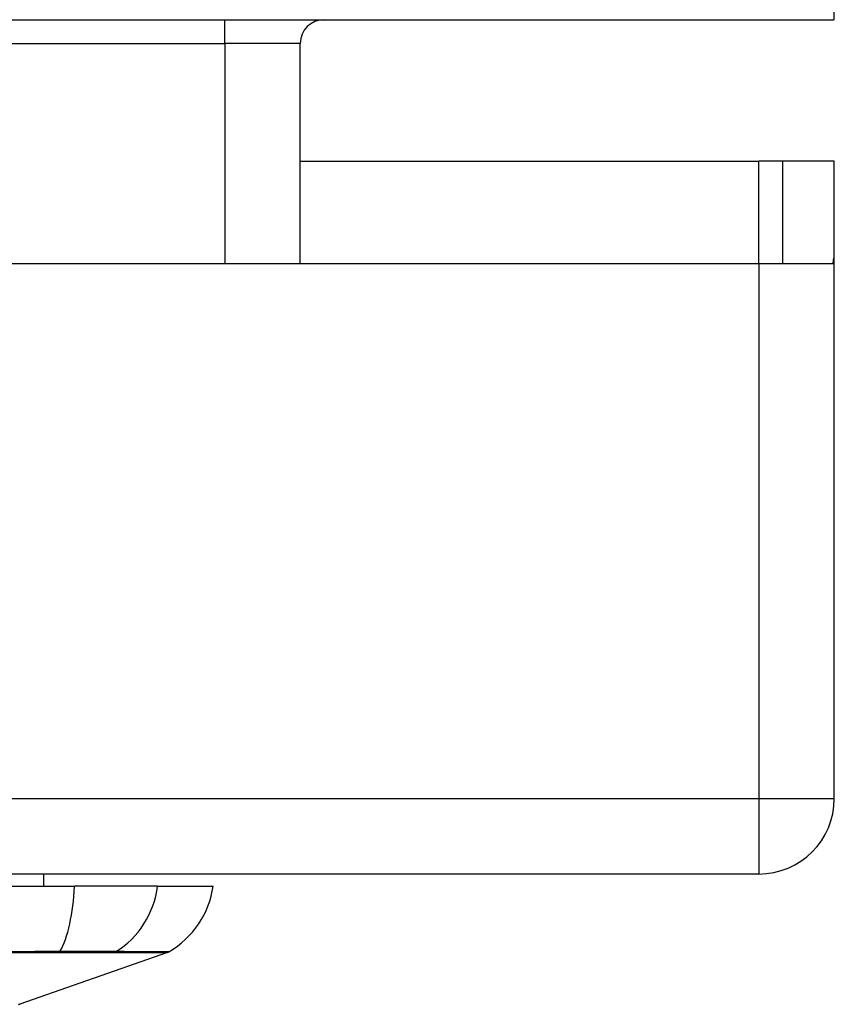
# Model space of a CAD drawing. Header units: inches. Extents: x 17 to 386, y 34 to 183.
# Tile 20 of 139: x 87.63 to 88.7, y 34.02 to 35.31. Entities that reach past the tile are written whole.
import ezdxf

# ---------------------------------------------------------------- set-up
doc = ezdxf.new("R2010")
doc.units = ezdxf.units.IN
doc.header["$MEASUREMENT"] = 0
doc.layers.add('Visible Edges(ANSI)', color=7, linetype='Continuous', lineweight=25)
doc.layers.add('Visible Tangent Edges(ANSI)', color=7, linetype='Continuous', lineweight=25)

msp = doc.modelspace()

# ---------------------------------------------------------------- linework, layer by layer
at = {"layer": 'Visible Edges(ANSI)'}
for p, q in [((16.8965, 35.3053), (88.6985, 35.3053)), ((87.9994, 34.9858), (87.9994, 35.2743)), ((87.9994, 35.1198), (88.6, 35.1198)), ((88.631, 35.1198), (88.6, 35.1198)), ((88.699, 35.1198), (88.631, 35.1198)), ((88.631, 35.1198), (88.631, 34.9858)), ((88.699, 35.0028), (88.699, 35.1198)), ((88.699, 34.2848), (88.699, 35.0028)), ((86.042, 34.9858), (88.6, 34.9858)), ((88.6, 34.9858), (88.6975, 34.9858)), ((88.6, 34.1858), (16.995, 34.1858)), ((87.6628, 34.1858), (87.6628, 34.17)), ((86.8463, 34.17), (87.7037, 34.17)), ((87.8125, 34.17), (87.7037, 34.17)), ((87.8125, 34.17), (87.8853, 34.17)), ((87.8254, 34.0831), (87.6318, 34.0154))]:
    msp.add_line(p, q, dxfattribs=at)
for centre, radius, start, end in [((88.0304, 35.2743), 0.031, 90, 180), ((88.6, 35.0028), 0.099, 350.1123, 0), ((88.6, 34.2848), 0.099, 270, 0), ((87.7683, 34.1864), 0.1181, 299.8169, 352.0587), ((87.8221, 34.0924), 0.00984, 289.29, 299.8169), ((87.6302, 34.02), 0.00492, 270.1731, 289.29)]:
    msp.add_arc(centre, radius, start, end, dxfattribs=at)
at = {"layer": 'Visible Tangent Edges(ANSI)'}
for p, q in [((88.6985, 35.4043), (88.6985, 35.3053)), ((87.9004, 35.2743), (87.9004, 35.3053)), ((85.2289, 35.2743), (87.9004, 35.2743)), ((87.9994, 35.2743), (87.9004, 35.2743)), ((87.9004, 35.2743), (87.9004, 34.9858)), ((88.6, 34.9858), (88.6, 35.1198)), ((88.6, 34.9858), (88.6, 34.2848)), ((16.995, 34.2848), (88.6, 34.2848)), ((88.6, 34.2848), (88.699, 34.2848)), ((88.6, 34.2848), (88.6, 34.1858)), ((87.8254, 34.0831), (87.6318, 34.0154)), ((87.6834, 34.0831), (87.6838, 34.0831)), ((87.7556, 34.0831), (87.7557, 34.0831))]:
    msp.add_line(p, q, dxfattribs=at)
at = {"layer": 'Visible Tangent Edges(ANSI)', "flags": 128}
for points in [[(87.6173, 34.0831), (87.6505, 34.0831), (87.6834, 34.0831)], [(87.6846, 34.0841), (87.6517, 34.0841), (87.6183, 34.084)], [(87.6838, 34.0831), (87.6879, 34.0831), (87.6919, 34.0831), (87.6959, 34.0831), (87.6998, 34.0831), (87.7036, 34.0831), (87.7074, 34.0831), (87.711, 34.0831), (87.7146, 34.0831), (87.718, 34.0831), (87.7214, 34.0831), (87.7247, 34.0831), (87.7278, 34.0831), (87.7308, 34.0831), (87.7337, 34.0831), (87.7365, 34.0831), (87.7392, 34.0831), (87.7417, 34.0831), (87.7441, 34.0831), (87.7464, 34.0831), (87.7485, 34.0831), (87.7505, 34.0831), (87.7523, 34.0831), (87.754, 34.0831), (87.7556, 34.0831)], [(87.7578, 34.0841), (87.7563, 34.0841), (87.7546, 34.0841), (87.7528, 34.0841), (87.7508, 34.0841), (87.7486, 34.0841), (87.7463, 34.0841), (87.7439, 34.0841), (87.7413, 34.0841), (87.7386, 34.0841), (87.7357, 34.0841), (87.7328, 34.0841), (87.7297, 34.0841), (87.7264, 34.0841), (87.7231, 34.0841), (87.7197, 34.0841), (87.7161, 34.0841), (87.7125, 34.0841), (87.7087, 34.0841), (87.7049, 34.0841), (87.701, 34.0841), (87.697, 34.0841), (87.6929, 34.0841), (87.6888, 34.0841), (87.6846, 34.0841)], [(87.7557, 34.0831), (87.7613, 34.0831), (87.7667, 34.0831), (87.7719, 34.0831), (87.7768, 34.0831), (87.7815, 34.0831), (87.7859, 34.0831), (87.7902, 34.0831), (87.7942, 34.0831), (87.7979, 34.0831), (87.8015, 34.0831), (87.8047, 34.0831), (87.8078, 34.0831), (87.8106, 34.0831), (87.8131, 34.0831), (87.8155, 34.0831), (87.8175, 34.0831), (87.8194, 34.0831), (87.821, 34.0831), (87.8223, 34.0831), (87.8234, 34.0831), (87.8243, 34.0831), (87.8249, 34.0831), (87.8252, 34.0831), (87.8254, 34.0831)], [(87.827, 34.0839), (87.8269, 34.0839), (87.8265, 34.0839), (87.8259, 34.0839), (87.8251, 34.0839), (87.824, 34.0839), (87.8226, 34.0839), (87.8211, 34.0839), (87.8193, 34.0839), (87.8172, 34.0839), (87.8149, 34.0839), (87.8124, 34.0839), (87.8096, 34.0839), (87.8066, 34.084), (87.8033, 34.084), (87.7998, 34.084), (87.7961, 34.084), (87.7921, 34.084), (87.7879, 34.084), (87.7835, 34.084), (87.7788, 34.084), (87.7739, 34.084), (87.7688, 34.0841), (87.7634, 34.0841), (87.7578, 34.0841)]]:
    msp.add_lwpolyline(points, dxfattribs=at)
at = {"layer": 'Visible Tangent Edges(ANSI)'}
msp.add_arc((87.6302, 34.02), 0.00492, 270.1731, 289.29, dxfattribs=at)
for centre, major_axis, ratio, start_param, end_param in [((87.6651, 34.1864), (0, -0.1181), 0.32996, 0.523835, 1.432195), ((87.7021, 34.1864), (0, -0.1181), 0.943995, 0.523835, 1.432195), ((87.683, 34.0926), (0.00003, -0.00984), 0.32572, 0.259229, 0.522936), ((87.7532, 34.0926), (-0.00008, -0.00984), 0.945463, 0.267645, 0.531352)]:
    msp.add_ellipse(centre, major_axis=major_axis, ratio=ratio, start_param=start_param, end_param=end_param, dxfattribs=at)

doc.saveas('drawing.dxf')
